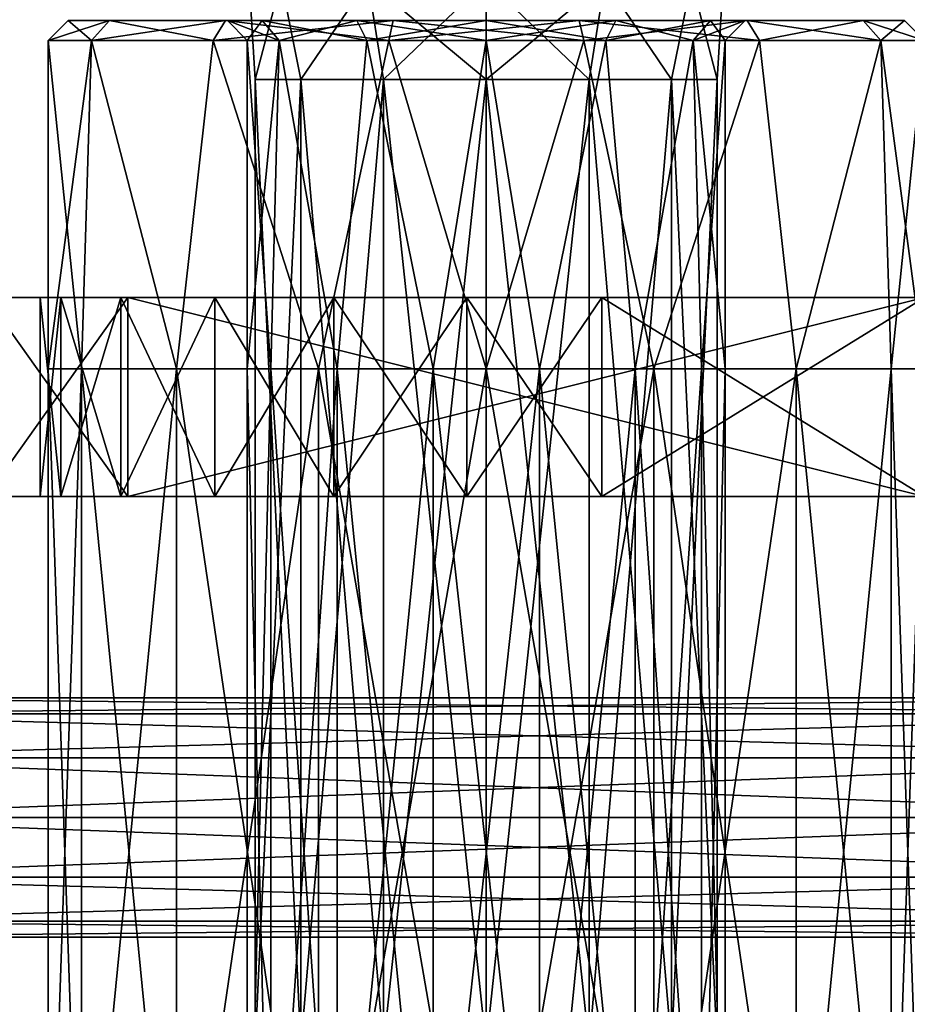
# Model space of a CAD drawing. Extents: x -90 to 358, y -508 to 4.
# Tile 11 of 21: x 56 to 79, y -433 to -408. Entities that reach past the tile are written whole.
import ezdxf

# ---------------------------------------------------------------- set-up
doc = ezdxf.new("R2010")
doc.units = 0
doc.header["$LTSCALE"] = 52.148148
for name, color, linetype in [('19', 7, 'CONTINUOUS'), ('20', 7, 'CONTINUOUS'), ('22', 7, 'CONTINUOUS'), ('23', 7, 'CONTINUOUS'), ('25', 7, 'CONTINUOUS'), ('26', 7, 'CONTINUOUS'), ('27', 7, 'CONTINUOUS'), ('29', 7, 'CONTINUOUS'), ('30', 7, 'CONTINUOUS'), ('39', 7, 'CONTINUOUS'), ('40', 7, 'CONTINUOUS'), ('52', 7, 'CONTINUOUS'), ('53', 7, 'CONTINUOUS'), ('64', 7, 'CONTINUOUS'), ('70', 7, 'CONTINUOUS'), ('91', 7, 'CONTINUOUS'), ('92', 7, 'CONTINUOUS'), ('93', 7, 'CONTINUOUS'), ('94', 7, 'CONTINUOUS'), ('95', 7, 'CONTINUOUS'), ('96', 7, 'CONTINUOUS'), ('97', 7, 'CONTINUOUS'), ('98', 7, 'CONTINUOUS'), ('99', 7, 'CONTINUOUS')]:
    doc.layers.add(name, color=color, linetype=linetype)

msp = doc.modelspace()

# ---------------------------------------------------------------- linework, layer by layer
at = {"layer": '19', "linetype": 'CONTINUOUS'}
for points in [[(67.511, -414.948, -11.189), (79, -414.948, -31.765), (47.3, -414.948, -27.5), (67.511, -414.948, -11.189)], [(47.3, -414.948, -27.5), (79, -414.948, -31.765), (47.627, -414.948, -40.522), (47.3, -414.948, -27.5)], [(64.169, -414.948, -10.524), (67.511, -414.948, -11.189), (47.3, -414.948, -9.167), (64.169, -414.948, -10.524)], [(47.3, -414.948, -9.167), (67.511, -414.948, -11.189), (47.3, -414.948, -27.5), (47.3, -414.948, -9.167)], [(61.183, -414.948, -8.886), (64.169, -414.948, -10.524), (47.3, -414.948, -9.167), (61.183, -414.948, -8.886)], [(58.825, -414.948, -6.424), (61.183, -414.948, -8.886), (47.3, -414.948, -9.167), (58.825, -414.948, -6.424)], [(57.318, -414.948, -3.367), (58.825, -414.948, -6.424), (47.3, -414.948, 9.167), (57.318, -414.948, -3.367)], [(47.3, -414.948, 9.167), (58.825, -414.948, -6.424), (47.3, -414.948, -9.167), (47.3, -414.948, 9.167)], [(56.8, -414.948), (57.318, -414.948, -3.367), (47.3, -414.948, 9.167), (56.8, -414.948)], [(57.318, -414.948, 3.367), (56.8, -414.948), (47.3, -414.948, 9.167), (57.318, -414.948, 3.367)], [(58.825, -414.948, 6.424), (57.318, -414.948, 3.367), (47.3, -414.948, 9.167), (58.825, -414.948, 6.424)], [(61.183, -414.948, 8.886), (58.825, -414.948, 6.424), (47.3, -414.948, 9.167), (61.183, -414.948, 8.886)], [(64.169, -414.948, 10.524), (61.183, -414.948, 8.886), (47.3, -414.948, 9.167), (64.169, -414.948, 10.524)], [(67.511, -414.948, 11.189), (64.169, -414.948, 10.524), (47.3, -414.948, 27.5), (67.511, -414.948, 11.189)], [(47.3, -414.948, 27.5), (64.169, -414.948, 10.524), (47.3, -414.948, 9.167), (47.3, -414.948, 27.5)], [(70.899, -414.948, 10.818), (67.511, -414.948, 11.189), (47.3, -414.948, 27.5), (70.899, -414.948, 10.818)], [(79, -414.948, 8.648), (70.899, -414.948, 10.818), (47.3, -414.948, 27.5), (79, -414.948, 8.648)], [(79, -414.948, 31.765), (79, -414.948, 8.648), (47.3, -414.948, 27.5), (79, -414.948, 31.765)], [(47.627, -414.948, 40.522), (79, -414.948, 31.765), (47.3, -414.948, 27.5), (47.627, -414.948, 40.522)], [(79, -414.948, -31.765), (79, -414.948, -54.883), (47.627, -414.948, -40.522), (79, -414.948, -31.765)], [(47.627, -414.948, -40.522), (79, -414.948, -54.883), (48.609, -414.948, -53.508), (47.627, -414.948, -40.522)], [(48.609, -414.948, 53.508), (79, -414.948, 31.765), (47.627, -414.948, 40.522), (48.609, -414.948, 53.508)], [(48.609, -414.948, -53.508), (79, -414.948, -54.883), (50.242, -414.948, -66.429), (48.609, -414.948, -53.508)], [(79, -414.948, 54.883), (79, -414.948, 31.765), (48.609, -414.948, 53.508), (79, -414.948, 54.883)], [(50.242, -414.948, 66.429), (79, -414.948, 54.883), (48.609, -414.948, 53.508), (50.242, -414.948, 66.429)], [(79, -414.948, -54.883), (79, -414.948, -78), (50.242, -414.948, -66.429), (79, -414.948, -54.883)], [(50.242, -414.948, -66.429), (79, -414.948, -78), (52.522, -414.948, -79.251), (50.242, -414.948, -66.429)], [(79, -414.948, 78), (79, -414.948, 54.883), (50.242, -414.948, 66.429), (79, -414.948, 78)], [(52.522, -414.948, 79.251), (79, -414.948, 78), (50.242, -414.948, 66.429), (52.522, -414.948, 79.251)], [(79, -414.948, -78), (81, -414.948, -93), (52.522, -414.948, -79.251), (79, -414.948, -78)], [(52.522, -414.948, -79.251), (81, -414.948, -93), (55.444, -414.948, -91.943), (52.522, -414.948, -79.251)], [(81, -414.948, 78), (79, -414.948, 78), (52.522, -414.948, 79.251), (81, -414.948, 78)], [(55.444, -414.948, 91.943), (81, -414.948, 78), (52.522, -414.948, 79.251), (55.444, -414.948, 91.943)], [(55.444, -414.948, -91.943), (81, -414.948, -93), (59, -414.948, -104.473), (55.444, -414.948, -91.943)], [(81, -414.948, 93), (81, -414.948, 78), (55.444, -414.948, 91.943), (81, -414.948, 93)], [(59, -414.948, 104.473), (81, -414.948, 93), (55.444, -414.948, 91.943), (59, -414.948, 104.473)], [(81, -414.948, -108), (79, -414.948, -108), (59, -414.948, -104.473), (81, -414.948, -108)], [(81, -414.948, -93), (81, -414.948, -108), (59, -414.948, -104.473), (81, -414.948, -93)], [(79, -414.948, 108), (81, -414.948, 93), (59, -414.948, 104.473), (79, -414.948, 108)], [(70.899, -414.948, -10.818), (79, -414.948, -31.765), (67.511, -414.948, -11.189), (70.899, -414.948, -10.818)], [(79, -414.948, -8.648), (79, -414.948, -31.765), (70.899, -414.948, -10.818), (79, -414.948, -8.648)]]:
    msp.add_3dface(points, dxfattribs=at)
at = {"layer": '20', "linetype": 'CONTINUOUS'}
for points in [[(47.627, -419.948, 40.522), (47.3, -419.948, 27.5), (79, -419.948, 31.765), (47.627, -419.948, 40.522)], [(47.3, -419.948, 27.5), (47.3, -419.948, 9.167), (67.511, -419.948, 11.189), (47.3, -419.948, 27.5)], [(47.3, -419.948, 27.5), (67.511, -419.948, 11.189), (79, -419.948, 31.765), (47.3, -419.948, 27.5)], [(47.3, -419.948, 9.167), (47.3, -419.948, -9.167), (58.825, -419.948, 6.424), (47.3, -419.948, 9.167)], [(47.3, -419.948, 9.167), (58.825, -419.948, 6.424), (61.183, -419.948, 8.886), (47.3, -419.948, 9.167)], [(47.3, -419.948, 9.167), (61.183, -419.948, 8.886), (64.169, -419.948, 10.524), (47.3, -419.948, 9.167)], [(47.3, -419.948, 9.167), (64.169, -419.948, 10.524), (67.511, -419.948, 11.189), (47.3, -419.948, 9.167)], [(47.3, -419.948, -9.167), (47.3, -419.948, -27.5), (64.169, -419.948, -10.524), (47.3, -419.948, -9.167)], [(47.3, -419.948, -9.167), (64.169, -419.948, -10.524), (61.183, -419.948, -8.886), (47.3, -419.948, -9.167)], [(47.3, -419.948, -9.167), (61.183, -419.948, -8.886), (58.825, -419.948, -6.424), (47.3, -419.948, -9.167)], [(47.3, -419.948, -9.167), (58.825, -419.948, -6.424), (57.318, -419.948, -3.367), (47.3, -419.948, -9.167)], [(47.3, -419.948, -9.167), (57.318, -419.948, -3.367), (56.8, -419.948), (47.3, -419.948, -9.167)], [(47.3, -419.948, -9.167), (56.8, -419.948), (57.318, -419.948, 3.367), (47.3, -419.948, -9.167)], [(47.3, -419.948, -9.167), (57.318, -419.948, 3.367), (58.825, -419.948, 6.424), (47.3, -419.948, -9.167)], [(47.3, -419.948, -27.5), (47.627, -419.948, -40.522), (79, -419.948, -31.765), (47.3, -419.948, -27.5)], [(47.3, -419.948, -27.5), (79, -419.948, -8.648), (70.899, -419.948, -10.818), (47.3, -419.948, -27.5)], [(79, -419.948, -8.648), (47.3, -419.948, -27.5), (79, -419.948, -31.765), (79, -419.948, -8.648)], [(47.3, -419.948, -27.5), (70.899, -419.948, -10.818), (67.511, -419.948, -11.189), (47.3, -419.948, -27.5)], [(47.3, -419.948, -27.5), (67.511, -419.948, -11.189), (64.169, -419.948, -10.524), (47.3, -419.948, -27.5)], [(48.609, -419.948, 53.508), (47.627, -419.948, 40.522), (79, -419.948, 54.883), (48.609, -419.948, 53.508)], [(79, -419.948, 54.883), (47.627, -419.948, 40.522), (79, -419.948, 31.765), (79, -419.948, 54.883)], [(47.627, -419.948, -40.522), (48.609, -419.948, -53.508), (79, -419.948, -31.765), (47.627, -419.948, -40.522)], [(50.242, -419.948, 66.429), (48.609, -419.948, 53.508), (79, -419.948, 54.883), (50.242, -419.948, 66.429)], [(48.609, -419.948, -53.508), (50.242, -419.948, -66.429), (79, -419.948, -54.883), (48.609, -419.948, -53.508)], [(79, -419.948, -31.765), (48.609, -419.948, -53.508), (79, -419.948, -54.883), (79, -419.948, -31.765)], [(52.522, -419.948, 79.251), (50.242, -419.948, 66.429), (79, -419.948, 78), (52.522, -419.948, 79.251)], [(79, -419.948, 78), (50.242, -419.948, 66.429), (79, -419.948, 54.883), (79, -419.948, 78)], [(50.242, -419.948, -66.429), (52.522, -419.948, -79.251), (79, -419.948, -78), (50.242, -419.948, -66.429)], [(50.242, -419.948, -66.429), (79, -419.948, -78), (79, -419.948, -54.883), (50.242, -419.948, -66.429)], [(55.444, -419.948, 91.943), (52.522, -419.948, 79.251), (81, -419.948, 93), (55.444, -419.948, 91.943)], [(52.522, -419.948, 79.251), (79, -419.948, 78), (81, -419.948, 93), (52.522, -419.948, 79.251)], [(52.522, -419.948, -79.251), (55.444, -419.948, -91.943), (81, -419.948, -78), (52.522, -419.948, -79.251)], [(52.522, -419.948, -79.251), (81, -419.948, -78), (79, -419.948, -78), (52.522, -419.948, -79.251)], [(59, -419.948, 104.473), (55.444, -419.948, 91.943), (81, -419.948, 93), (59, -419.948, 104.473)], [(55.444, -419.948, -91.943), (59, -419.948, -104.473), (81, -419.948, -93), (55.444, -419.948, -91.943)], [(55.444, -419.948, -91.943), (81, -419.948, -93), (81, -419.948, -78), (55.444, -419.948, -91.943)], [(79, -419.948, 108), (59, -419.948, 104.473), (81, -419.948, 108), (79, -419.948, 108)], [(81, -419.948, 108), (59, -419.948, 104.473), (81, -419.948, 93), (81, -419.948, 108)], [(59, -419.948, -104.473), (79, -419.948, -108), (81, -419.948, -93), (59, -419.948, -104.473)], [(67.511, -419.948, 11.189), (70.899, -419.948, 10.818), (79, -419.948, 31.765), (67.511, -419.948, 11.189)], [(70.899, -419.948, 10.818), (79, -419.948, 8.648), (79, -419.948, 31.765), (70.899, -419.948, 10.818)]]:
    msp.add_3dface(points, dxfattribs=at)
at = {"layer": '22', "linetype": 'CONTINUOUS'}
for points in [[(79, -414.948, 108), (59, -414.948, 104.473), (79, -419.948, 108), (79, -414.948, 108)], [(79, -419.948, 108), (59, -414.948, 104.473), (59, -419.948, 104.473), (79, -419.948, 108)]]:
    msp.add_3dface(points, dxfattribs=at)
at = {"layer": '23', "linetype": 'CONTINUOUS'}
for points in [[(59, -414.948, -104.473), (79, -414.948, -108), (59, -419.948, -104.473), (59, -414.948, -104.473)], [(59, -419.948, -104.473), (79, -414.948, -108), (79, -419.948, -108), (59, -419.948, -104.473)]]:
    msp.add_3dface(points, dxfattribs=at)
at = {"layer": '25', "linetype": 'CONTINUOUS'}
for points in [[(79, -414.948, -8.648), (70.899, -414.948, -10.818), (79, -419.948, -8.648), (79, -414.948, -8.648)], [(79, -419.948, -8.648), (70.899, -414.948, -10.818), (70.899, -419.948, -10.818), (79, -419.948, -8.648)]]:
    msp.add_3dface(points, dxfattribs=at)
at = {"layer": '26', "linetype": 'CONTINUOUS'}
for points in [[(57.318, -414.948, -3.367), (56.8, -414.948), (57.318, -419.948, -3.367), (57.318, -414.948, -3.367)], [(56.8, -414.948), (57.318, -414.948, 3.367), (56.8, -419.948), (56.8, -414.948)], [(57.318, -419.948, -3.367), (56.8, -414.948), (56.8, -419.948), (57.318, -419.948, -3.367)], [(56.8, -419.948), (57.318, -414.948, 3.367), (57.318, -419.948, 3.367), (56.8, -419.948)], [(58.825, -414.948, -6.424), (57.318, -414.948, -3.367), (58.825, -419.948, -6.424), (58.825, -414.948, -6.424)], [(58.825, -419.948, -6.424), (57.318, -414.948, -3.367), (57.318, -419.948, -3.367), (58.825, -419.948, -6.424)], [(57.318, -414.948, 3.367), (58.825, -414.948, 6.424), (57.318, -419.948, 3.367), (57.318, -414.948, 3.367)], [(57.318, -419.948, 3.367), (58.825, -414.948, 6.424), (58.825, -419.948, 6.424), (57.318, -419.948, 3.367)], [(61.183, -414.948, -8.886), (58.825, -414.948, -6.424), (61.183, -419.948, -8.886), (61.183, -414.948, -8.886)], [(61.183, -419.948, -8.886), (58.825, -414.948, -6.424), (58.825, -419.948, -6.424), (61.183, -419.948, -8.886)], [(58.825, -414.948, 6.424), (61.183, -414.948, 8.886), (58.825, -419.948, 6.424), (58.825, -414.948, 6.424)], [(58.825, -419.948, 6.424), (61.183, -414.948, 8.886), (61.183, -419.948, 8.886), (58.825, -419.948, 6.424)], [(64.169, -414.948, -10.524), (61.183, -414.948, -8.886), (64.169, -419.948, -10.524), (64.169, -414.948, -10.524)], [(64.169, -419.948, -10.524), (61.183, -414.948, -8.886), (61.183, -419.948, -8.886), (64.169, -419.948, -10.524)], [(61.183, -414.948, 8.886), (64.169, -414.948, 10.524), (61.183, -419.948, 8.886), (61.183, -414.948, 8.886)], [(61.183, -419.948, 8.886), (64.169, -414.948, 10.524), (64.169, -419.948, 10.524), (61.183, -419.948, 8.886)], [(67.511, -414.948, -11.189), (64.169, -414.948, -10.524), (67.511, -419.948, -11.189), (67.511, -414.948, -11.189)], [(67.511, -419.948, -11.189), (64.169, -414.948, -10.524), (64.169, -419.948, -10.524), (67.511, -419.948, -11.189)], [(64.169, -414.948, 10.524), (67.511, -414.948, 11.189), (64.169, -419.948, 10.524), (64.169, -414.948, 10.524)], [(64.169, -419.948, 10.524), (67.511, -414.948, 11.189), (67.511, -419.948, 11.189), (64.169, -419.948, 10.524)], [(70.899, -414.948, -10.818), (67.511, -414.948, -11.189), (70.899, -419.948, -10.818), (70.899, -414.948, -10.818)], [(70.899, -419.948, -10.818), (67.511, -414.948, -11.189), (67.511, -419.948, -11.189), (70.899, -419.948, -10.818)], [(67.511, -414.948, 11.189), (70.899, -414.948, 10.818), (67.511, -419.948, 11.189), (67.511, -414.948, 11.189)], [(67.511, -419.948, 11.189), (70.899, -414.948, 10.818), (70.899, -419.948, 10.818), (67.511, -419.948, 11.189)]]:
    msp.add_3dface(points, dxfattribs=at)
at = {"layer": '27', "linetype": 'CONTINUOUS'}
for points in [[(70.899, -414.948, 10.818), (79, -414.948, 8.648), (70.899, -419.948, 10.818), (70.899, -414.948, 10.818)], [(70.899, -419.948, 10.818), (79, -414.948, 8.648), (79, -419.948, 8.648), (70.899, -419.948, 10.818)]]:
    msp.add_3dface(points, dxfattribs=at)
at = {"layer": '29', "linetype": 'CONTINUOUS'}
for points in [[(59, -414.948, 104.473), (55.444, -414.948, 91.943), (59, -419.948, 104.473), (59, -414.948, 104.473)], [(59, -419.948, 104.473), (55.444, -414.948, 91.943), (55.444, -419.948, 91.943), (59, -419.948, 104.473)]]:
    msp.add_3dface(points, dxfattribs=at)
at = {"layer": '30', "linetype": 'CONTINUOUS'}
for points in [[(55.444, -414.948, -91.943), (59, -414.948, -104.473), (55.444, -419.948, -91.943), (55.444, -414.948, -91.943)], [(55.444, -419.948, -91.943), (59, -414.948, -104.473), (59, -419.948, -104.473), (55.444, -419.948, -91.943)]]:
    msp.add_3dface(points, dxfattribs=at)
at = {"layer": '39', "color": 7, "linetype": 'CONTINUOUS'}
for points in [[(89, -428, 14.5), (89, -429.5, 14.902), (49.433, -428, 14.5), (89, -428, 14.5)], [(49.433, -428, 14.5), (89, -429.5, 14.902), (49.433, -429.5, 14.902), (49.433, -428, 14.5)], [(89, -429.5, 20.098), (89, -428, 20.5), (49.433, -429.5, 20.098), (89, -429.5, 20.098)], [(49.433, -429.5, 20.098), (89, -428, 20.5), (49.433, -428, 20.5), (49.433, -429.5, 20.098)], [(89, -429.5, 14.902), (89, -430.598, 16), (49.433, -429.5, 14.902), (89, -429.5, 14.902)], [(49.433, -429.5, 14.902), (89, -430.598, 16), (49.433, -430.598, 16), (49.433, -429.5, 14.902)], [(89, -430.598, 19), (89, -429.5, 20.098), (49.433, -430.598, 19), (89, -430.598, 19)], [(49.433, -430.598, 19), (89, -429.5, 20.098), (49.433, -429.5, 20.098), (49.433, -430.598, 19)], [(89, -430.598, 16), (89, -431, 17.5), (49.433, -430.598, 16), (89, -430.598, 16)], [(89, -431, 17.5), (89, -430.598, 19), (49.433, -431, 17.5), (89, -431, 17.5)], [(49.433, -430.598, 16), (89, -431, 17.5), (49.433, -431, 17.5), (49.433, -430.598, 16)], [(49.433, -431, 17.5), (89, -430.598, 19), (49.433, -430.598, 19), (49.433, -431, 17.5)]]:
    msp.add_3dface(points, dxfattribs=at)
at = {"layer": '40', "color": 7, "linetype": 'CONTINUOUS'}
for points in [[(89, -425.402, 19), (89, -425, 17.5), (49.433, -425.402, 19), (89, -425.402, 19)], [(89, -425, 17.5), (89, -425.402, 16), (49.433, -425, 17.5), (89, -425, 17.5)], [(49.433, -425.402, 19), (89, -425, 17.5), (49.433, -425, 17.5), (49.433, -425.402, 19)], [(49.433, -425, 17.5), (89, -425.402, 16), (49.433, -425.402, 16), (49.433, -425, 17.5)], [(89, -426.5, 20.098), (89, -425.402, 19), (49.433, -426.5, 20.098), (89, -426.5, 20.098)], [(49.433, -426.5, 20.098), (89, -425.402, 19), (49.433, -425.402, 19), (49.433, -426.5, 20.098)], [(89, -425.402, 16), (89, -426.5, 14.902), (49.433, -425.402, 16), (89, -425.402, 16)], [(49.433, -425.402, 16), (89, -426.5, 14.902), (49.433, -426.5, 14.902), (49.433, -425.402, 16)], [(89, -426.5, 14.902), (89, -428, 14.5), (49.433, -426.5, 14.902), (89, -426.5, 14.902)], [(89, -428, 14.5), (49.433, -428, 14.5), (49.433, -426.5, 14.902), (89, -428, 14.5)], [(89, -428, 20.5), (89, -426.5, 20.098), (49.433, -428, 20.5), (89, -428, 20.5)], [(49.433, -428, 20.5), (89, -426.5, 20.098), (49.433, -426.5, 20.098), (49.433, -428, 20.5)]]:
    msp.add_3dface(points, dxfattribs=at)
at = {"layer": '52', "color": 7, "linetype": 'CONTINUOUS'}
for points in [[(89, -428, -20.5), (89, -429.5, -20.098), (49.433, -428, -20.5), (89, -428, -20.5)], [(49.433, -428, -20.5), (89, -429.5, -20.098), (49.433, -429.5, -20.098), (49.433, -428, -20.5)], [(89, -429.5, -14.902), (89, -428, -14.5), (49.433, -429.5, -14.902), (89, -429.5, -14.902)], [(49.433, -429.5, -14.902), (89, -428, -14.5), (49.433, -428, -14.5), (49.433, -429.5, -14.902)], [(89, -429.5, -20.098), (89, -430.598, -19), (49.433, -429.5, -20.098), (89, -429.5, -20.098)], [(49.433, -429.5, -20.098), (89, -430.598, -19), (49.433, -430.598, -19), (49.433, -429.5, -20.098)], [(89, -430.598, -16), (89, -429.5, -14.902), (49.433, -430.598, -16), (89, -430.598, -16)], [(49.433, -430.598, -16), (89, -429.5, -14.902), (49.433, -429.5, -14.902), (49.433, -430.598, -16)], [(89, -430.598, -19), (89, -431, -17.5), (49.433, -430.598, -19), (89, -430.598, -19)], [(89, -431, -17.5), (89, -430.598, -16), (49.433, -431, -17.5), (89, -431, -17.5)], [(49.433, -430.598, -19), (89, -431, -17.5), (49.433, -431, -17.5), (49.433, -430.598, -19)], [(49.433, -431, -17.5), (89, -430.598, -16), (49.433, -430.598, -16), (49.433, -431, -17.5)]]:
    msp.add_3dface(points, dxfattribs=at)
at = {"layer": '53', "color": 7, "linetype": 'CONTINUOUS'}
for points in [[(89, -425.402, -16), (89, -425, -17.5), (49.433, -425.402, -16), (89, -425.402, -16)], [(89, -425, -17.5), (89, -425.402, -19), (49.433, -425, -17.5), (89, -425, -17.5)], [(49.433, -425.402, -16), (89, -425, -17.5), (49.433, -425, -17.5), (49.433, -425.402, -16)], [(49.433, -425, -17.5), (89, -425.402, -19), (49.433, -425.402, -19), (49.433, -425, -17.5)], [(89, -426.5, -14.902), (89, -425.402, -16), (49.433, -426.5, -14.902), (89, -426.5, -14.902)], [(49.433, -426.5, -14.902), (89, -425.402, -16), (49.433, -425.402, -16), (49.433, -426.5, -14.902)], [(89, -425.402, -19), (89, -426.5, -20.098), (49.433, -425.402, -19), (89, -425.402, -19)], [(49.433, -425.402, -19), (89, -426.5, -20.098), (49.433, -426.5, -20.098), (49.433, -425.402, -19)], [(89, -426.5, -20.098), (89, -428, -20.5), (49.433, -426.5, -20.098), (89, -426.5, -20.098)], [(89, -428, -20.5), (49.433, -428, -20.5), (49.433, -426.5, -20.098), (89, -428, -20.5)], [(89, -428, -14.5), (89, -426.5, -14.902), (49.433, -428, -14.5), (89, -428, -14.5)], [(49.433, -428, -14.5), (89, -426.5, -14.902), (49.433, -426.5, -14.902), (49.433, -428, -14.5)]]:
    msp.add_3dface(points, dxfattribs=at)
at = {"layer": '64', "color": 8, "linetype": 'CONTINUOUS'}
for points in [[(62.199, -409.48, -1.324), (62.199, -409.48, 1.324), (62.05, -407), (62.199, -409.48, -1.324)], [(62.848, -407, -2.976), (62.199, -409.48, -1.324), (62.05, -407), (62.848, -407, -2.976)], [(62.05, -407), (62.199, -409.48, 1.324), (62.848, -407, 2.976), (62.05, -407)], [(63.348, -409.48, -3.71), (62.199, -409.48, -1.324), (62.848, -407, -2.976), (63.348, -409.48, -3.71)], [(62.199, -409.48, 1.324), (63.348, -409.48, 3.71), (62.848, -407, 2.976), (62.199, -409.48, 1.324)], [(65.026, -407, -5.153), (63.348, -409.48, -3.71), (62.848, -407, -2.976), (65.026, -407, -5.153)], [(62.848, -407, 2.976), (63.348, -409.48, 3.71), (65.026, -407, 5.153), (62.848, -407, 2.976)], [(65.418, -409.48, -5.361), (63.348, -409.48, -3.71), (65.026, -407, -5.153), (65.418, -409.48, -5.361)], [(63.348, -409.48, 3.71), (65.418, -409.48, 5.361), (65.026, -407, 5.153), (63.348, -409.48, 3.71)], [(68, -407, -5.95), (65.418, -409.48, -5.361), (65.026, -407, -5.153), (68, -407, -5.95)], [(65.418, -409.48, 5.361), (68, -409.48, 5.95), (65.026, -407, 5.153), (65.418, -409.48, 5.361)], [(65.026, -407, 5.153), (68, -409.48, 5.95), (68, -407, 5.95), (65.026, -407, 5.153)], [(68, -409.48, -5.95), (65.418, -409.48, -5.361), (68, -407, -5.95), (68, -409.48, -5.95)], [(63.348, -433.741, -3.71), (62.199, -433.741, -1.324), (63.348, -409.48, -3.71), (63.348, -433.741, -3.71)], [(62.199, -433.741, -1.324), (62.199, -433.741, 1.324), (62.199, -409.48, -1.324), (62.199, -433.741, -1.324)], [(63.348, -409.48, -3.71), (62.199, -433.741, -1.324), (62.199, -409.48, -1.324), (63.348, -409.48, -3.71)], [(62.199, -433.741, 1.324), (63.348, -433.741, 3.71), (62.199, -409.48, 1.324), (62.199, -433.741, 1.324)], [(62.199, -409.48, -1.324), (62.199, -433.741, 1.324), (62.199, -409.48, 1.324), (62.199, -409.48, -1.324)], [(62.199, -409.48, 1.324), (63.348, -433.741, 3.71), (63.348, -409.48, 3.71), (62.199, -409.48, 1.324)], [(65.418, -433.741, -5.361), (63.348, -433.741, -3.71), (65.418, -409.48, -5.361), (65.418, -433.741, -5.361)], [(65.418, -409.48, -5.361), (63.348, -433.741, -3.71), (63.348, -409.48, -3.71), (65.418, -409.48, -5.361)], [(63.348, -433.741, 3.71), (65.418, -433.741, 5.361), (63.348, -409.48, 3.71), (63.348, -433.741, 3.71)], [(63.348, -409.48, 3.71), (65.418, -433.741, 5.361), (65.418, -409.48, 5.361), (63.348, -409.48, 3.71)], [(68, -433.741, -5.95), (65.418, -433.741, -5.361), (68, -409.48, -5.95), (68, -433.741, -5.95)], [(68, -409.48, -5.95), (65.418, -433.741, -5.361), (65.418, -409.48, -5.361), (68, -409.48, -5.95)], [(65.418, -433.741, 5.361), (68, -433.741, 5.95), (65.418, -409.48, 5.361), (65.418, -433.741, 5.361)], [(65.418, -409.48, 5.361), (68, -433.741, 5.95), (68, -409.48, 5.95), (65.418, -409.48, 5.361)]]:
    msp.add_3dface(points, dxfattribs=at)
at = {"layer": '70', "color": 8, "linetype": 'CONTINUOUS'}
for points in [[(68, -409.48, -5.95), (68, -407, -5.95), (70.974, -407, -5.153), (68, -409.48, -5.95)], [(68, -409.48, -5.95), (70.974, -407, -5.153), (70.582, -409.48, -5.361), (68, -409.48, -5.95)], [(68, -407, 5.95), (68, -409.48, 5.95), (70.582, -409.48, 5.361), (68, -407, 5.95)], [(70.974, -407, 5.153), (68, -407, 5.95), (70.582, -409.48, 5.361), (70.974, -407, 5.153)], [(70.974, -407, -5.153), (72.652, -409.48, -3.71), (70.582, -409.48, -5.361), (70.974, -407, -5.153)], [(70.974, -407, 5.153), (70.582, -409.48, 5.361), (72.652, -409.48, 3.71), (70.974, -407, 5.153)], [(70.974, -407, -5.153), (73.152, -407, -2.976), (72.652, -409.48, -3.71), (70.974, -407, -5.153)], [(73.152, -407, 2.976), (70.974, -407, 5.153), (72.652, -409.48, 3.71), (73.152, -407, 2.976)], [(73.152, -407, -2.976), (73.801, -409.48, -1.324), (72.652, -409.48, -3.71), (73.152, -407, -2.976)], [(73.152, -407, 2.976), (72.652, -409.48, 3.71), (73.801, -409.48, 1.324), (73.152, -407, 2.976)], [(73.152, -407, -2.976), (73.95, -407), (73.801, -409.48, -1.324), (73.152, -407, -2.976)], [(73.95, -407), (73.152, -407, 2.976), (73.801, -409.48, 1.324), (73.95, -407)], [(73.95, -407), (73.801, -409.48, 1.324), (73.801, -409.48, -1.324), (73.95, -407)], [(68, -433.741, -5.95), (68, -409.48, -5.95), (70.582, -409.48, -5.361), (68, -433.741, -5.95)], [(70.582, -433.741, -5.361), (68, -433.741, -5.95), (70.582, -409.48, -5.361), (70.582, -433.741, -5.361)], [(68, -409.48, 5.95), (68, -433.741, 5.95), (70.582, -433.741, 5.361), (68, -409.48, 5.95)], [(68, -409.48, 5.95), (70.582, -433.741, 5.361), (70.582, -409.48, 5.361), (68, -409.48, 5.95)], [(70.582, -433.741, 5.361), (72.652, -433.741, 3.71), (70.582, -409.48, 5.361), (70.582, -433.741, 5.361)], [(70.582, -409.48, 5.361), (72.652, -433.741, 3.71), (72.652, -409.48, 3.71), (70.582, -409.48, 5.361)], [(72.652, -433.741, -3.71), (70.582, -433.741, -5.361), (72.652, -409.48, -3.71), (72.652, -433.741, -3.71)], [(72.652, -409.48, -3.71), (70.582, -433.741, -5.361), (70.582, -409.48, -5.361), (72.652, -409.48, -3.71)], [(72.652, -433.741, 3.71), (73.801, -433.741, 1.324), (72.652, -409.48, 3.71), (72.652, -433.741, 3.71)], [(72.652, -409.48, 3.71), (73.801, -433.741, 1.324), (73.801, -409.48, 1.324), (72.652, -409.48, 3.71)], [(73.801, -433.741, -1.324), (72.652, -433.741, -3.71), (73.801, -409.48, -1.324), (73.801, -433.741, -1.324)], [(73.801, -409.48, -1.324), (72.652, -433.741, -3.71), (72.652, -409.48, -3.71), (73.801, -409.48, -1.324)], [(73.801, -433.741, 1.324), (73.801, -433.741, -1.324), (73.801, -409.48, 1.324), (73.801, -433.741, 1.324)], [(73.801, -409.48, 1.324), (73.801, -433.741, -1.324), (73.801, -409.48, -1.324), (73.801, -409.48, 1.324)]]:
    msp.add_3dface(points, dxfattribs=at)
at = {"layer": '91', "linetype": 'CONTINUOUS'}
for points in [[(61.5, -408), (62.371, -408, -3.25), (57.5, -408), (61.5, -408)], [(57.5, -408), (62.371, -408, -3.25), (58.54, -408, -4.556), (57.5, -408)], [(61.5, -408), (57.5, -408), (58.54, -408, 4.556), (61.5, -408)], [(64.75, -408, -5.629), (68, -408, -6.5), (58.54, -408, -4.556), (64.75, -408, -5.629)], [(58.54, -408, -4.556), (68, -408, -6.5), (74.547, -408, -8.209), (58.54, -408, -4.556)], [(62.371, -408, -3.25), (64.75, -408, -5.629), (58.54, -408, -4.556), (62.371, -408, -3.25)], [(62.371, -408, 3.25), (61.5, -408), (58.54, -408, 4.556), (62.371, -408, 3.25)], [(64.75, -408, 5.629), (62.371, -408, 3.25), (58.54, -408, 4.556), (64.75, -408, 5.629)], [(61.453, -408, 8.209), (64.75, -408, 5.629), (58.54, -408, 4.556), (61.453, -408, 8.209)], [(61.453, -408, -8.209), (58.54, -408, -4.556), (74.547, -408, -8.209), (61.453, -408, -8.209)], [(68, -408, 6.5), (64.75, -408, 5.629), (61.453, -408, 8.209), (68, -408, 6.5)], [(77.46, -408, 4.556), (68, -408, 6.5), (61.453, -408, 8.209), (77.46, -408, 4.556)], [(65.664, -408, -10.237), (61.453, -408, -8.209), (70.336, -408, -10.237), (65.664, -408, -10.237)], [(70.336, -408, -10.237), (61.453, -408, -8.209), (74.547, -408, -8.209), (70.336, -408, -10.237)], [(74.547, -408, 8.209), (77.46, -408, 4.556), (61.453, -408, 8.209), (74.547, -408, 8.209)], [(65.664, -408, 10.237), (74.547, -408, 8.209), (61.453, -408, 8.209), (65.664, -408, 10.237)], [(70.336, -408, 10.237), (74.547, -408, 8.209), (65.664, -408, 10.237), (70.336, -408, 10.237)], [(68, -408, -6.5), (71.25, -408, -5.629), (74.547, -408, -8.209), (68, -408, -6.5)], [(71.25, -408, 5.629), (68, -408, 6.5), (77.46, -408, 4.556), (71.25, -408, 5.629)], [(71.25, -408, -5.629), (73.629, -408, -3.25), (77.46, -408, -4.556), (71.25, -408, -5.629)], [(74.547, -408, -8.209), (71.25, -408, -5.629), (77.46, -408, -4.556), (74.547, -408, -8.209)], [(73.629, -408, 3.25), (71.25, -408, 5.629), (77.46, -408, 4.556), (73.629, -408, 3.25)], [(73.629, -408, -3.25), (74.5, -408), (77.46, -408, -4.556), (73.629, -408, -3.25)], [(74.5, -408), (73.629, -408, 3.25), (78.5, -408), (74.5, -408)], [(78.5, -408), (73.629, -408, 3.25), (77.46, -408, 4.556), (78.5, -408)], [(77.46, -408, -4.556), (74.5, -408), (78.5, -408), (77.46, -408, -4.556)]]:
    msp.add_3dface(points, dxfattribs=at)
at = {"layer": '92', "linetype": 'CONTINUOUS'}
for points in [[(57, -408.5), (58.089, -408.5, -4.773), (57, -416.741), (57, -408.5)], [(57, -416.741), (58.089, -408.5, -4.773), (57.837, -416.741, -4.21), (57, -416.741)], [(57.837, -416.741, -4.21), (58.089, -408.5, -4.773), (60.222, -416.741, -7.778), (57.837, -416.741, -4.21)], [(58.089, -408.5, -4.773), (61.142, -408.5, -8.6), (60.222, -416.741, -7.778), (58.089, -408.5, -4.773)], [(60.222, -416.741, -7.778), (61.142, -408.5, -8.6), (63.79, -416.741, -10.163), (60.222, -416.741, -7.778)], [(61.142, -408.5, -8.6), (65.552, -408.5, -10.724), (63.79, -416.741, -10.163), (61.142, -408.5, -8.6)], [(63.79, -416.741, -10.163), (65.552, -408.5, -10.724), (68, -416.741, -11), (63.79, -416.741, -10.163)], [(65.552, -408.5, -10.724), (70.448, -408.5, -10.724), (68, -416.741, -11), (65.552, -408.5, -10.724)], [(68, -416.741, -11), (70.448, -408.5, -10.724), (72.21, -416.741, -10.163), (68, -416.741, -11)], [(70.448, -408.5, -10.724), (74.858, -408.5, -8.6), (72.21, -416.741, -10.163), (70.448, -408.5, -10.724)], [(72.21, -416.741, -10.163), (74.858, -408.5, -8.6), (75.778, -416.741, -7.778), (72.21, -416.741, -10.163)], [(74.858, -408.5, -8.6), (77.911, -408.5, -4.773), (75.778, -416.741, -7.778), (74.858, -408.5, -8.6)], [(75.778, -416.741, -7.778), (77.911, -408.5, -4.773), (78.163, -416.741, -4.21), (75.778, -416.741, -7.778)], [(77.911, -408.5, -4.773), (79, -408.5), (78.163, -416.741, -4.21), (77.911, -408.5, -4.773)], [(78.163, -416.741, -4.21), (79, -408.5), (79, -416.741), (78.163, -416.741, -4.21)], [(57, -416.741), (57.837, -416.741, -4.21), (57, -441.002), (57, -416.741)], [(57, -441.002), (57.837, -416.741, -4.21), (57.837, -441.002, -4.21), (57, -441.002)], [(57.837, -416.741, -4.21), (60.222, -416.741, -7.778), (57.837, -441.002, -4.21), (57.837, -416.741, -4.21)], [(60.222, -416.741, -7.778), (60.222, -441.002, -7.778), (57.837, -441.002, -4.21), (60.222, -416.741, -7.778)], [(60.222, -416.741, -7.778), (63.79, -416.741, -10.163), (60.222, -441.002, -7.778), (60.222, -416.741, -7.778)], [(63.79, -416.741, -10.163), (63.79, -441.002, -10.163), (60.222, -441.002, -7.778), (63.79, -416.741, -10.163)], [(63.79, -416.741, -10.163), (68, -416.741, -11), (63.79, -441.002, -10.163), (63.79, -416.741, -10.163)], [(68, -416.741, -11), (68, -441.002, -11), (63.79, -441.002, -10.163), (68, -416.741, -11)], [(68, -416.741, -11), (72.21, -416.741, -10.163), (68, -441.002, -11), (68, -416.741, -11)], [(72.21, -416.741, -10.163), (72.21, -441.002, -10.163), (68, -441.002, -11), (72.21, -416.741, -10.163)], [(72.21, -416.741, -10.163), (75.778, -416.741, -7.778), (72.21, -441.002, -10.163), (72.21, -416.741, -10.163)], [(75.778, -416.741, -7.778), (75.778, -441.002, -7.778), (72.21, -441.002, -10.163), (75.778, -416.741, -7.778)], [(75.778, -416.741, -7.778), (78.163, -416.741, -4.21), (75.778, -441.002, -7.778), (75.778, -416.741, -7.778)], [(78.163, -416.741, -4.21), (78.163, -441.002, -4.21), (75.778, -441.002, -7.778), (78.163, -416.741, -4.21)], [(78.163, -416.741, -4.21), (79, -416.741), (78.163, -441.002, -4.21), (78.163, -416.741, -4.21)], [(79, -416.741), (79, -441.002), (78.163, -441.002, -4.21), (79, -416.741)]]:
    msp.add_3dface(points, dxfattribs=at)
at = {"layer": '93', "linetype": 'CONTINUOUS'}
for points in [[(57, -408.5), (57, -416.741), (57.837, -416.741, 4.21), (57, -408.5)], [(58.089, -408.5, 4.773), (57, -408.5), (57.837, -416.741, 4.21), (58.089, -408.5, 4.773)], [(60.222, -416.741, 7.778), (58.089, -408.5, 4.773), (57.837, -416.741, 4.21), (60.222, -416.741, 7.778)], [(61.142, -408.5, 8.6), (58.089, -408.5, 4.773), (60.222, -416.741, 7.778), (61.142, -408.5, 8.6)], [(63.79, -416.741, 10.163), (61.142, -408.5, 8.6), (60.222, -416.741, 7.778), (63.79, -416.741, 10.163)], [(65.552, -408.5, 10.724), (61.142, -408.5, 8.6), (63.79, -416.741, 10.163), (65.552, -408.5, 10.724)], [(68, -416.741, 11), (65.552, -408.5, 10.724), (63.79, -416.741, 10.163), (68, -416.741, 11)], [(70.448, -408.5, 10.724), (65.552, -408.5, 10.724), (68, -416.741, 11), (70.448, -408.5, 10.724)], [(72.21, -416.741, 10.163), (70.448, -408.5, 10.724), (68, -416.741, 11), (72.21, -416.741, 10.163)], [(74.858, -408.5, 8.6), (70.448, -408.5, 10.724), (72.21, -416.741, 10.163), (74.858, -408.5, 8.6)], [(75.778, -416.741, 7.778), (74.858, -408.5, 8.6), (72.21, -416.741, 10.163), (75.778, -416.741, 7.778)], [(77.911, -408.5, 4.773), (74.858, -408.5, 8.6), (75.778, -416.741, 7.778), (77.911, -408.5, 4.773)], [(78.163, -416.741, 4.21), (77.911, -408.5, 4.773), (75.778, -416.741, 7.778), (78.163, -416.741, 4.21)], [(79, -416.741), (79, -408.5), (77.911, -408.5, 4.773), (79, -416.741)], [(79, -416.741), (77.911, -408.5, 4.773), (78.163, -416.741, 4.21), (79, -416.741)], [(57, -416.741), (57, -441.002), (57.837, -441.002, 4.21), (57, -416.741)], [(57.837, -416.741, 4.21), (57, -416.741), (57.837, -441.002, 4.21), (57.837, -416.741, 4.21)], [(60.222, -416.741, 7.778), (57.837, -416.741, 4.21), (60.222, -441.002, 7.778), (60.222, -416.741, 7.778)], [(57.837, -416.741, 4.21), (57.837, -441.002, 4.21), (60.222, -441.002, 7.778), (57.837, -416.741, 4.21)], [(63.79, -416.741, 10.163), (60.222, -416.741, 7.778), (63.79, -441.002, 10.163), (63.79, -416.741, 10.163)], [(60.222, -416.741, 7.778), (60.222, -441.002, 7.778), (63.79, -441.002, 10.163), (60.222, -416.741, 7.778)], [(68, -416.741, 11), (63.79, -416.741, 10.163), (68, -441.002, 11), (68, -416.741, 11)], [(63.79, -416.741, 10.163), (63.79, -441.002, 10.163), (68, -441.002, 11), (63.79, -416.741, 10.163)], [(72.21, -416.741, 10.163), (68, -416.741, 11), (72.21, -441.002, 10.163), (72.21, -416.741, 10.163)], [(68, -416.741, 11), (68, -441.002, 11), (72.21, -441.002, 10.163), (68, -416.741, 11)], [(75.778, -416.741, 7.778), (72.21, -416.741, 10.163), (75.778, -441.002, 7.778), (75.778, -416.741, 7.778)], [(72.21, -416.741, 10.163), (72.21, -441.002, 10.163), (75.778, -441.002, 7.778), (72.21, -416.741, 10.163)], [(78.163, -416.741, 4.21), (75.778, -416.741, 7.778), (78.163, -441.002, 4.21), (78.163, -416.741, 4.21)], [(75.778, -416.741, 7.778), (75.778, -441.002, 7.778), (78.163, -441.002, 4.21), (75.778, -416.741, 7.778)], [(79, -441.002), (79, -416.741), (78.163, -416.741, 4.21), (79, -441.002)], [(79, -441.002), (78.163, -416.741, 4.21), (78.163, -441.002, 4.21), (79, -441.002)]]:
    msp.add_3dface(points, dxfattribs=at)
at = {"layer": '94', "linetype": 'CONTINUOUS'}
for points in [[(62, -408.5), (62.804, -408.5, 3), (62, -416.741), (62, -408.5)], [(62, -416.741), (62.804, -408.5, 3), (62.594, -416.741, 2.603), (62, -416.741)], [(62.594, -416.741, 2.603), (62.804, -408.5, 3), (64.259, -416.741, 4.691), (62.594, -416.741, 2.603)], [(62.804, -408.5, 3), (65, -408.5, 5.196), (64.259, -416.741, 4.691), (62.804, -408.5, 3)], [(64.259, -416.741, 4.691), (65, -408.5, 5.196), (66.665, -416.741, 5.85), (64.259, -416.741, 4.691)], [(65, -408.5, 5.196), (68, -408.5, 6), (66.665, -416.741, 5.85), (65, -408.5, 5.196)], [(66.665, -416.741, 5.85), (68, -408.5, 6), (69.335, -416.741, 5.85), (66.665, -416.741, 5.85)], [(68, -408.5, 6), (71, -408.5, 5.196), (69.335, -416.741, 5.85), (68, -408.5, 6)], [(69.335, -416.741, 5.85), (71, -408.5, 5.196), (71.741, -416.741, 4.691), (69.335, -416.741, 5.85)], [(71, -408.5, 5.196), (73.196, -408.5, 3), (71.741, -416.741, 4.691), (71, -408.5, 5.196)], [(71.741, -416.741, 4.691), (73.196, -408.5, 3), (73.406, -416.741, 2.603), (71.741, -416.741, 4.691)], [(73.196, -408.5, 3), (74, -408.5), (73.406, -416.741, 2.603), (73.196, -408.5, 3)], [(73.406, -416.741, 2.603), (74, -408.5), (74, -416.741), (73.406, -416.741, 2.603)], [(62, -416.741), (62.594, -416.741, 2.603), (62, -441.002), (62, -416.741)], [(62, -441.002), (62.594, -416.741, 2.603), (62.594, -441.002, 2.603), (62, -441.002)], [(62.594, -416.741, 2.603), (64.259, -416.741, 4.691), (62.594, -441.002, 2.603), (62.594, -416.741, 2.603)], [(64.259, -416.741, 4.691), (64.259, -441.002, 4.691), (62.594, -441.002, 2.603), (64.259, -416.741, 4.691)], [(64.259, -416.741, 4.691), (66.665, -416.741, 5.85), (64.259, -441.002, 4.691), (64.259, -416.741, 4.691)], [(66.665, -416.741, 5.85), (66.665, -441.002, 5.85), (64.259, -441.002, 4.691), (66.665, -416.741, 5.85)], [(66.665, -416.741, 5.85), (69.335, -416.741, 5.85), (66.665, -441.002, 5.85), (66.665, -416.741, 5.85)], [(69.335, -416.741, 5.85), (69.335, -441.002, 5.85), (66.665, -441.002, 5.85), (69.335, -416.741, 5.85)], [(69.335, -416.741, 5.85), (71.741, -416.741, 4.691), (69.335, -441.002, 5.85), (69.335, -416.741, 5.85)], [(71.741, -416.741, 4.691), (71.741, -441.002, 4.691), (69.335, -441.002, 5.85), (71.741, -416.741, 4.691)], [(71.741, -416.741, 4.691), (73.406, -416.741, 2.603), (71.741, -441.002, 4.691), (71.741, -416.741, 4.691)], [(73.406, -416.741, 2.603), (73.406, -441.002, 2.603), (71.741, -441.002, 4.691), (73.406, -416.741, 2.603)], [(73.406, -416.741, 2.603), (74, -416.741), (73.406, -441.002, 2.603), (73.406, -416.741, 2.603)], [(74, -416.741), (74, -441.002), (73.406, -441.002, 2.603), (74, -416.741)]]:
    msp.add_3dface(points, dxfattribs=at)
at = {"layer": '95', "linetype": 'CONTINUOUS'}
for points in [[(62, -408.5), (62, -416.741), (62.594, -416.741, -2.603), (62, -408.5)], [(62.804, -408.5, -3), (62, -408.5), (62.594, -416.741, -2.603), (62.804, -408.5, -3)], [(64.259, -416.741, -4.691), (62.804, -408.5, -3), (62.594, -416.741, -2.603), (64.259, -416.741, -4.691)], [(65, -408.5, -5.196), (62.804, -408.5, -3), (64.259, -416.741, -4.691), (65, -408.5, -5.196)], [(66.665, -416.741, -5.85), (65, -408.5, -5.196), (64.259, -416.741, -4.691), (66.665, -416.741, -5.85)], [(68, -408.5, -6), (65, -408.5, -5.196), (66.665, -416.741, -5.85), (68, -408.5, -6)], [(69.335, -416.741, -5.85), (68, -408.5, -6), (66.665, -416.741, -5.85), (69.335, -416.741, -5.85)], [(71, -408.5, -5.196), (68, -408.5, -6), (69.335, -416.741, -5.85), (71, -408.5, -5.196)], [(71.741, -416.741, -4.691), (71, -408.5, -5.196), (69.335, -416.741, -5.85), (71.741, -416.741, -4.691)], [(73.196, -408.5, -3), (71, -408.5, -5.196), (71.741, -416.741, -4.691), (73.196, -408.5, -3)], [(73.406, -416.741, -2.603), (73.196, -408.5, -3), (71.741, -416.741, -4.691), (73.406, -416.741, -2.603)], [(74, -416.741), (74, -408.5), (73.196, -408.5, -3), (74, -416.741)], [(74, -416.741), (73.196, -408.5, -3), (73.406, -416.741, -2.603), (74, -416.741)], [(62, -416.741), (62, -441.002), (62.594, -441.002, -2.603), (62, -416.741)], [(62.594, -416.741, -2.603), (62, -416.741), (62.594, -441.002, -2.603), (62.594, -416.741, -2.603)], [(64.259, -416.741, -4.691), (62.594, -416.741, -2.603), (64.259, -441.002, -4.691), (64.259, -416.741, -4.691)], [(62.594, -416.741, -2.603), (62.594, -441.002, -2.603), (64.259, -441.002, -4.691), (62.594, -416.741, -2.603)], [(66.665, -416.741, -5.85), (64.259, -416.741, -4.691), (66.665, -441.002, -5.85), (66.665, -416.741, -5.85)], [(64.259, -416.741, -4.691), (64.259, -441.002, -4.691), (66.665, -441.002, -5.85), (64.259, -416.741, -4.691)], [(69.335, -416.741, -5.85), (66.665, -416.741, -5.85), (69.335, -441.002, -5.85), (69.335, -416.741, -5.85)], [(66.665, -416.741, -5.85), (66.665, -441.002, -5.85), (69.335, -441.002, -5.85), (66.665, -416.741, -5.85)], [(71.741, -416.741, -4.691), (69.335, -416.741, -5.85), (71.741, -441.002, -4.691), (71.741, -416.741, -4.691)], [(69.335, -416.741, -5.85), (69.335, -441.002, -5.85), (71.741, -441.002, -4.691), (69.335, -416.741, -5.85)], [(73.406, -416.741, -2.603), (71.741, -416.741, -4.691), (73.406, -441.002, -2.603), (73.406, -416.741, -2.603)], [(71.741, -416.741, -4.691), (71.741, -441.002, -4.691), (73.406, -441.002, -2.603), (71.741, -416.741, -4.691)], [(74, -441.002), (74, -416.741), (73.406, -416.741, -2.603), (74, -441.002)], [(74, -441.002), (73.406, -416.741, -2.603), (73.406, -441.002, -2.603), (74, -441.002)]]:
    msp.add_3dface(points, dxfattribs=at)
at = {"layer": '96', "linetype": 'CONTINUOUS'}
for points in [[(62.371, -408, -3.25), (61.5, -408), (62.804, -408.5, -3), (62.371, -408, -3.25)], [(61.5, -408), (62, -408.5), (62.804, -408.5, -3), (61.5, -408)], [(64.75, -408, -5.629), (62.371, -408, -3.25), (65, -408.5, -5.196), (64.75, -408, -5.629)], [(62.371, -408, -3.25), (62.804, -408.5, -3), (65, -408.5, -5.196), (62.371, -408, -3.25)], [(68, -408, -6.5), (64.75, -408, -5.629), (68, -408.5, -6), (68, -408, -6.5)], [(64.75, -408, -5.629), (65, -408.5, -5.196), (68, -408.5, -6), (64.75, -408, -5.629)], [(71.25, -408, -5.629), (68, -408, -6.5), (71, -408.5, -5.196), (71.25, -408, -5.629)], [(68, -408, -6.5), (68, -408.5, -6), (71, -408.5, -5.196), (68, -408, -6.5)], [(71.25, -408, -5.629), (71, -408.5, -5.196), (73.196, -408.5, -3), (71.25, -408, -5.629)], [(73.629, -408, -3.25), (71.25, -408, -5.629), (73.196, -408.5, -3), (73.629, -408, -3.25)], [(74, -408.5), (73.629, -408, -3.25), (73.196, -408.5, -3), (74, -408.5)], [(74.5, -408), (73.629, -408, -3.25), (74, -408.5), (74.5, -408)]]:
    msp.add_3dface(points, dxfattribs=at)
at = {"layer": '97', "linetype": 'CONTINUOUS'}
for points in [[(61.5, -408), (62.371, -408, 3.25), (62, -408.5), (61.5, -408)], [(62.371, -408, 3.25), (62.804, -408.5, 3), (62, -408.5), (62.371, -408, 3.25)], [(62.371, -408, 3.25), (64.75, -408, 5.629), (62.804, -408.5, 3), (62.371, -408, 3.25)], [(64.75, -408, 5.629), (65, -408.5, 5.196), (62.804, -408.5, 3), (64.75, -408, 5.629)], [(64.75, -408, 5.629), (68, -408, 6.5), (65, -408.5, 5.196), (64.75, -408, 5.629)], [(68, -408, 6.5), (68, -408.5, 6), (65, -408.5, 5.196), (68, -408, 6.5)], [(68, -408, 6.5), (71.25, -408, 5.629), (68, -408.5, 6), (68, -408, 6.5)], [(71.25, -408, 5.629), (71, -408.5, 5.196), (68, -408.5, 6), (71.25, -408, 5.629)], [(71.25, -408, 5.629), (73.629, -408, 3.25), (71, -408.5, 5.196), (71.25, -408, 5.629)], [(73.629, -408, 3.25), (73.196, -408.5, 3), (71, -408.5, 5.196), (73.629, -408, 3.25)], [(73.629, -408, 3.25), (74.5, -408), (73.196, -408.5, 3), (73.629, -408, 3.25)], [(74.5, -408), (74, -408.5), (73.196, -408.5, 3), (74.5, -408)]]:
    msp.add_3dface(points, dxfattribs=at)
at = {"layer": '98', "linetype": 'CONTINUOUS'}
for points in [[(57.5, -408), (58.54, -408, -4.556), (57, -408.5), (57.5, -408)], [(58.54, -408, -4.556), (58.089, -408.5, -4.773), (57, -408.5), (58.54, -408, -4.556)], [(58.54, -408, -4.556), (61.453, -408, -8.209), (58.089, -408.5, -4.773), (58.54, -408, -4.556)], [(61.453, -408, -8.209), (61.142, -408.5, -8.6), (58.089, -408.5, -4.773), (61.453, -408, -8.209)], [(61.453, -408, -8.209), (65.664, -408, -10.237), (61.142, -408.5, -8.6), (61.453, -408, -8.209)], [(65.664, -408, -10.237), (65.552, -408.5, -10.724), (61.142, -408.5, -8.6), (65.664, -408, -10.237)], [(65.664, -408, -10.237), (70.336, -408, -10.237), (65.552, -408.5, -10.724), (65.664, -408, -10.237)], [(70.336, -408, -10.237), (70.448, -408.5, -10.724), (65.552, -408.5, -10.724), (70.336, -408, -10.237)], [(70.336, -408, -10.237), (74.547, -408, -8.209), (70.448, -408.5, -10.724), (70.336, -408, -10.237)], [(74.547, -408, -8.209), (74.858, -408.5, -8.6), (70.448, -408.5, -10.724), (74.547, -408, -8.209)], [(74.547, -408, -8.209), (77.46, -408, -4.556), (74.858, -408.5, -8.6), (74.547, -408, -8.209)], [(77.46, -408, -4.556), (77.911, -408.5, -4.773), (74.858, -408.5, -8.6), (77.46, -408, -4.556)], [(77.46, -408, -4.556), (78.5, -408), (77.911, -408.5, -4.773), (77.46, -408, -4.556)], [(78.5, -408), (79, -408.5), (77.911, -408.5, -4.773), (78.5, -408)]]:
    msp.add_3dface(points, dxfattribs=at)
at = {"layer": '99', "linetype": 'CONTINUOUS'}
for points in [[(57.5, -408), (57, -408.5), (58.089, -408.5, 4.773), (57.5, -408)], [(58.54, -408, 4.556), (57.5, -408), (58.089, -408.5, 4.773), (58.54, -408, 4.556)], [(58.54, -408, 4.556), (58.089, -408.5, 4.773), (61.142, -408.5, 8.6), (58.54, -408, 4.556)], [(61.453, -408, 8.209), (58.54, -408, 4.556), (61.142, -408.5, 8.6), (61.453, -408, 8.209)], [(61.453, -408, 8.209), (61.142, -408.5, 8.6), (65.552, -408.5, 10.724), (61.453, -408, 8.209)], [(65.664, -408, 10.237), (61.453, -408, 8.209), (65.552, -408.5, 10.724), (65.664, -408, 10.237)], [(65.664, -408, 10.237), (65.552, -408.5, 10.724), (70.448, -408.5, 10.724), (65.664, -408, 10.237)], [(70.336, -408, 10.237), (65.664, -408, 10.237), (70.448, -408.5, 10.724), (70.336, -408, 10.237)], [(74.547, -408, 8.209), (70.336, -408, 10.237), (74.858, -408.5, 8.6), (74.547, -408, 8.209)], [(70.336, -408, 10.237), (70.448, -408.5, 10.724), (74.858, -408.5, 8.6), (70.336, -408, 10.237)], [(77.46, -408, 4.556), (74.547, -408, 8.209), (77.911, -408.5, 4.773), (77.46, -408, 4.556)], [(74.547, -408, 8.209), (74.858, -408.5, 8.6), (77.911, -408.5, 4.773), (74.547, -408, 8.209)], [(78.5, -408), (77.46, -408, 4.556), (79, -408.5), (78.5, -408)], [(79, -408.5), (77.46, -408, 4.556), (77.911, -408.5, 4.773), (79, -408.5)]]:
    msp.add_3dface(points, dxfattribs=at)

doc.saveas('drawing.dxf')
